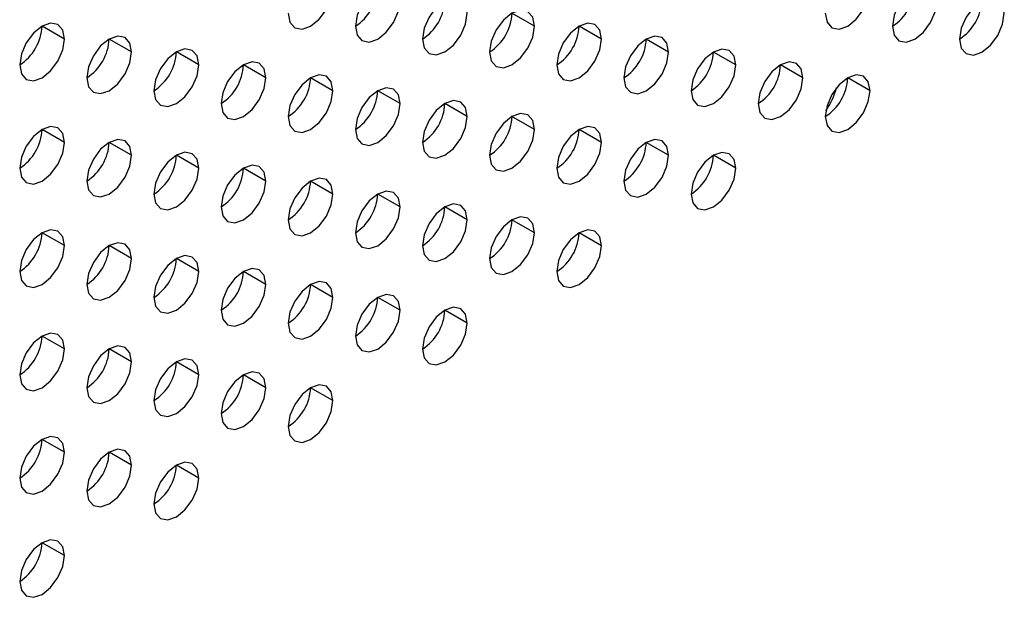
# Model space of a CAD drawing. Header units: millimetres. Extents: x 0 to 1118, y 0 to 864.
# Tile 247 of 256: x 954.85 to 957.97, y 664.39 to 666.22. Entities that reach past the tile are written whole.
import ezdxf

# ---------------------------------------------------------------- set-up
doc = ezdxf.new("R2010")
doc.units = ezdxf.units.MM

msp = doc.modelspace()

# ---------------------------------------------------------------- linework, layer by layer
at = {"color": 7, "linetype": 'Continuous', "lineweight": 25}
for p, q in [((956.481, 666.1949), (956.4103, 666.2358)), ((954.9961, 666.1542), (954.9254, 666.1951)), ((956.6932, 666.1541), (956.6225, 666.1949)), ((955.2082, 666.1134), (955.1375, 666.1542)), ((956.9053, 666.1132), (956.8346, 666.1541)), ((955.4204, 666.0726), (955.3497, 666.1134)), ((957.1174, 666.0724), (957.0467, 666.1132)), ((955.6325, 666.0317), (955.5618, 666.0725)), ((957.3296, 666.0315), (957.2589, 666.0724)), ((955.8446, 665.9909), (955.7739, 666.0317)), ((957.5417, 665.9907), (957.471, 666.0315)), ((956.0568, 665.95), (955.9861, 665.9908)), ((956.2689, 665.9092), (956.1982, 665.95)), ((956.481, 665.8683), (956.4103, 665.9091)), ((954.9961, 665.8276), (954.9254, 665.8685)), ((956.6932, 665.8275), (956.6225, 665.8683)), ((955.2082, 665.7868), (955.1375, 665.8276)), ((956.9053, 665.7866), (956.8346, 665.8274)), ((955.4204, 665.7459), (955.3497, 665.7868)), ((957.1174, 665.7458), (957.0467, 665.7866)), ((955.6325, 665.7051), (955.5618, 665.7459)), ((955.8446, 665.6642), (955.7739, 665.7051)), ((956.0568, 665.6234), (955.9861, 665.6642)), ((956.2689, 665.5826), (956.1982, 665.6234)), ((956.481, 665.5417), (956.4103, 665.5825)), ((954.9961, 665.501), (954.9254, 665.5418)), ((956.6932, 665.5009), (956.6225, 665.5417)), ((955.2082, 665.4602), (955.1375, 665.501)), ((955.4204, 665.4193), (955.3497, 665.4601)), ((955.6325, 665.3785), (955.5618, 665.4193)), ((955.8446, 665.3376), (955.7739, 665.3784)), ((956.0568, 665.2968), (955.9861, 665.3376)), ((956.2689, 665.2559), (956.1982, 665.2968)), ((954.9961, 665.1744), (954.9254, 665.2152)), ((955.2082, 665.1336), (955.1375, 665.1744)), ((955.4204, 665.0927), (955.3497, 665.1335)), ((955.6325, 665.0519), (955.5618, 665.0927)), ((955.8446, 665.011), (955.7739, 665.0518)), ((954.9961, 664.8478), (954.9254, 664.8886)), ((955.2082, 664.8069), (955.1375, 664.8478)), ((955.4204, 664.7661), (955.3497, 664.8069)), ((954.9961, 664.5212), (954.9254, 664.562))]:
    msp.add_line(p, q, dxfattribs=at)
at = {"color": 7, "linetype": 'Continuous', "lineweight": 25, "flags": 128}
for points in [[(955.7032, 666.2358), (955.7086, 666.2077), (955.7239, 666.1901), (955.7469, 666.1856), (955.7739, 666.195), (955.801, 666.2168), (955.8239, 666.2478), (955.8393, 666.2831), (955.8446, 666.3175)], [(956.0568, 666.2766), (956.0514, 666.3048), (956.0361, 666.3224), (956.0131, 666.3269), (955.9861, 666.3175), (955.959, 666.2956), (955.9361, 666.2647), (955.9207, 666.2293), (955.9154, 666.195)], [(957.4003, 666.2357), (957.4057, 666.2075), (957.421, 666.1899), (957.4439, 666.1854), (957.471, 666.1948), (957.498, 666.2167), (957.521, 666.2476), (957.5363, 666.283), (957.5417, 666.3173)], [(957.7538, 666.2765), (957.7485, 666.3046), (957.7331, 666.3223), (957.7102, 666.3267), (957.6831, 666.3173), (957.6561, 666.2955), (957.6331, 666.2645), (957.6178, 666.2292), (957.6124, 666.1948)], [(956.2689, 666.2358), (956.2635, 666.2639), (956.2482, 666.2816), (956.2253, 666.286), (956.1982, 666.2766), (956.1711, 666.2548), (956.1482, 666.2238), (956.1329, 666.1885), (956.1275, 666.1541)], [(957.966, 666.2356), (957.9606, 666.2638), (957.9453, 666.2814), (957.9223, 666.2859), (957.8953, 666.2765), (957.8682, 666.2546), (957.8453, 666.2237), (957.8299, 666.1883), (957.8245, 666.154)], [(955.9154, 666.195), (955.9207, 666.1668), (955.9361, 666.1492), (955.959, 666.1447), (955.9861, 666.1542), (956.0131, 666.176), (956.0361, 666.2069), (956.0514, 666.2423), (956.0568, 666.2766)], [(957.6124, 666.1948), (957.6178, 666.1667), (957.6331, 666.149), (957.6561, 666.1446), (957.6831, 666.154), (957.7102, 666.1758), (957.7331, 666.2068), (957.7485, 666.2421), (957.7538, 666.2765)], [(956.1275, 666.1541), (956.1329, 666.126), (956.1482, 666.1084), (956.1711, 666.1039), (956.1982, 666.1133), (956.2253, 666.1351), (956.2482, 666.1661), (956.2635, 666.2014), (956.2689, 666.2358)], [(956.481, 666.1949), (956.4757, 666.2231), (956.4603, 666.2407), (956.4374, 666.2452), (956.4103, 666.2358), (956.3833, 666.2139), (956.3603, 666.183), (956.345, 666.1476), (956.3396, 666.1133)], [(957.8245, 666.154), (957.8299, 666.1258), (957.8453, 666.1082), (957.8682, 666.1037), (957.8953, 666.1131), (957.9223, 666.135), (957.9453, 666.1659), (957.9606, 666.2013), (957.966, 666.2356)], [(954.9961, 666.1542), (954.9907, 666.1824), (954.9754, 666.2), (954.9525, 666.2045), (954.9254, 666.1951), (954.8983, 666.1732), (954.8754, 666.1423), (954.8601, 666.107), (954.8547, 666.0726)], [(956.3396, 666.1133), (956.345, 666.0852), (956.3603, 666.0675), (956.3833, 666.0631), (956.4103, 666.0725), (956.4374, 666.0943), (956.4603, 666.1252), (956.4757, 666.1606), (956.481, 666.1949)], [(956.6932, 666.1541), (956.6878, 666.1822), (956.6725, 666.1999), (956.6495, 666.2043), (956.6225, 666.1949), (956.5954, 666.1731), (956.5725, 666.1421), (956.5571, 666.1068), (956.5518, 666.0724)], [(954.8547, 666.0726), (954.8601, 666.0445), (954.8754, 666.0268), (954.8983, 666.0224), (954.9254, 666.0318), (954.9525, 666.0536), (954.9754, 666.0846), (954.9907, 666.1199), (954.9961, 666.1542)], [(955.2082, 666.1134), (955.2029, 666.1415), (955.1875, 666.1592), (955.1646, 666.1636), (955.1375, 666.1542), (955.1105, 666.1324), (955.0875, 666.1015), (955.0722, 666.0661), (955.0668, 666.0318)], [(956.5518, 666.0724), (956.5571, 666.0443), (956.5725, 666.0267), (956.5954, 666.0222), (956.6225, 666.0316), (956.6495, 666.0535), (956.6725, 666.0844), (956.6878, 666.1197), (956.6932, 666.1541)], [(956.9053, 666.1132), (956.8999, 666.1414), (956.8846, 666.159), (956.8617, 666.1635), (956.8346, 666.1541), (956.8075, 666.1322), (956.7846, 666.1013), (956.7693, 666.066), (956.7639, 666.0316)], [(955.0668, 666.0318), (955.0722, 666.0036), (955.0875, 665.986), (955.1105, 665.9815), (955.1375, 665.9909), (955.1646, 666.0128), (955.1875, 666.0437), (955.2029, 666.079), (955.2082, 666.1134)], [(955.4204, 666.0726), (955.415, 666.1007), (955.3997, 666.1183), (955.3767, 666.1228), (955.3497, 666.1134), (955.3226, 666.0916), (955.2997, 666.0606), (955.2843, 666.0253), (955.279, 665.9909)], [(956.7639, 666.0316), (956.7693, 666.0035), (956.7846, 665.9858), (956.8075, 665.9814), (956.8346, 665.9908), (956.8617, 666.0126), (956.8846, 666.0435), (956.8999, 666.0789), (956.9053, 666.1132)], [(957.1174, 666.0724), (957.1121, 666.1005), (957.0967, 666.1182), (957.0738, 666.1226), (957.0467, 666.1132), (957.0197, 666.0914), (956.9967, 666.0604), (956.9814, 666.0251), (956.976, 665.9908)], [(955.279, 665.9909), (955.2843, 665.9628), (955.2997, 665.9451), (955.3226, 665.9407), (955.3497, 665.9501), (955.3767, 665.9719), (955.3997, 666.0029), (955.415, 666.0382), (955.4204, 666.0726)], [(955.6325, 666.0317), (955.6271, 666.0598), (955.6118, 666.0775), (955.5889, 666.0819), (955.5618, 666.0725), (955.5347, 666.0507), (955.5118, 666.0198), (955.4965, 665.9844), (955.4911, 665.9501)], [(956.976, 665.9908), (956.9814, 665.9626), (956.9967, 665.945), (957.0197, 665.9405), (957.0467, 665.9499), (957.0738, 665.9718), (957.0967, 666.0027), (957.1121, 666.038), (957.1174, 666.0724)], [(957.3296, 666.0315), (957.3242, 666.0597), (957.3089, 666.0773), (957.2859, 666.0818), (957.2589, 666.0724), (957.2318, 666.0505), (957.2089, 666.0196), (957.1935, 665.9843), (957.1881, 665.9499)], [(955.4911, 665.9501), (955.4965, 665.9219), (955.5118, 665.9043), (955.5347, 665.8998), (955.5618, 665.9092), (955.5889, 665.9311), (955.6118, 665.962), (955.6271, 665.9974), (955.6325, 666.0317)], [(955.8446, 665.9909), (955.8393, 666.019), (955.8239, 666.0366), (955.801, 666.0411), (955.7739, 666.0317), (955.7469, 666.0099), (955.7239, 665.9789), (955.7086, 665.9436), (955.7032, 665.9092)], [(957.1881, 665.9499), (957.1935, 665.9218), (957.2089, 665.9041), (957.2318, 665.8997), (957.2589, 665.9091), (957.2859, 665.9309), (957.3089, 665.9619), (957.3242, 665.9972), (957.3296, 666.0315)], [(957.5417, 665.9907), (957.5363, 666.0188), (957.521, 666.0365), (957.498, 666.0409), (957.471, 666.0315), (957.4439, 666.0097), (957.421, 665.9788), (957.4057, 665.9434), (957.4003, 665.9091)], [(956.0568, 665.95), (956.0514, 665.9782), (956.0361, 665.9958), (956.0131, 666.0003), (955.9861, 665.9908), (955.959, 665.969), (955.9361, 665.9381), (955.9207, 665.9027), (955.9154, 665.8684)], [(955.7032, 665.9092), (955.7086, 665.8811), (955.7239, 665.8634), (955.7469, 665.859), (955.7739, 665.8684), (955.801, 665.8902), (955.8239, 665.9212), (955.8393, 665.9565), (955.8446, 665.9909)], [(957.4003, 665.9091), (957.4057, 665.8809), (957.421, 665.8633), (957.4439, 665.8588), (957.471, 665.8682), (957.498, 665.8901), (957.521, 665.921), (957.5363, 665.9563), (957.5417, 665.9907)], [(955.9154, 665.8684), (955.9207, 665.8402), (955.9361, 665.8226), (955.959, 665.8181), (955.9861, 665.8275), (956.0131, 665.8494), (956.0361, 665.8803), (956.0514, 665.9157), (956.0568, 665.95)], [(956.2689, 665.9092), (956.2635, 665.9373), (956.2482, 665.9549), (956.2253, 665.9594), (956.1982, 665.95), (956.1711, 665.9282), (956.1482, 665.8972), (956.1329, 665.8619), (956.1275, 665.8275)], [(956.1275, 665.8275), (956.1329, 665.7994), (956.1482, 665.7817), (956.1711, 665.7773), (956.1982, 665.7867), (956.2253, 665.8085), (956.2482, 665.8395), (956.2635, 665.8748), (956.2689, 665.9092)], [(956.481, 665.8683), (956.4757, 665.8965), (956.4603, 665.9141), (956.4374, 665.9186), (956.4103, 665.9092), (956.3833, 665.8873), (956.3603, 665.8564), (956.345, 665.821), (956.3396, 665.7867)], [(954.9961, 665.8276), (954.9907, 665.8558), (954.9754, 665.8734), (954.9525, 665.8779), (954.9254, 665.8685), (954.8983, 665.8466), (954.8754, 665.8157), (954.8601, 665.7803), (954.8547, 665.746)], [(956.6932, 665.8275), (956.6878, 665.8556), (956.6725, 665.8733), (956.6495, 665.8777), (956.6225, 665.8683), (956.5954, 665.8465), (956.5725, 665.8155), (956.5571, 665.7802), (956.5518, 665.7458)], [(956.3396, 665.7867), (956.345, 665.7585), (956.3603, 665.7409), (956.3833, 665.7364), (956.4103, 665.7458), (956.4374, 665.7677), (956.4603, 665.7986), (956.4757, 665.834), (956.481, 665.8683)], [(954.8547, 665.746), (954.8601, 665.7179), (954.8754, 665.7002), (954.8983, 665.6958), (954.9254, 665.7052), (954.9525, 665.727), (954.9754, 665.7579), (954.9907, 665.7933), (954.9961, 665.8276)], [(955.2082, 665.7868), (955.2029, 665.8149), (955.1875, 665.8326), (955.1646, 665.837), (955.1375, 665.8276), (955.1105, 665.8058), (955.0875, 665.7748), (955.0722, 665.7395), (955.0668, 665.7051)], [(956.5518, 665.7458), (956.5571, 665.7177), (956.5725, 665.7), (956.5954, 665.6956), (956.6225, 665.705), (956.6495, 665.7268), (956.6725, 665.7578), (956.6878, 665.7931), (956.6932, 665.8275)], [(956.9053, 665.7866), (956.8999, 665.8148), (956.8846, 665.8324), (956.8617, 665.8369), (956.8346, 665.8275), (956.8075, 665.8056), (956.7846, 665.7747), (956.7693, 665.7393), (956.7639, 665.705)], [(955.0668, 665.7051), (955.0722, 665.677), (955.0875, 665.6594), (955.1105, 665.6549), (955.1375, 665.6643), (955.1646, 665.6861), (955.1875, 665.7171), (955.2029, 665.7524), (955.2082, 665.7868)], [(955.4204, 665.7459), (955.415, 665.7741), (955.3997, 665.7917), (955.3767, 665.7962), (955.3497, 665.7868), (955.3226, 665.7649), (955.2997, 665.734), (955.2843, 665.6987), (955.279, 665.6643)], [(956.7639, 665.705), (956.7693, 665.6768), (956.7846, 665.6592), (956.8075, 665.6547), (956.8346, 665.6642), (956.8617, 665.686), (956.8846, 665.7169), (956.8999, 665.7523), (956.9053, 665.7866)], [(957.1174, 665.7458), (957.1121, 665.7739), (957.0967, 665.7916), (957.0738, 665.796), (957.0467, 665.7866), (957.0197, 665.7648), (956.9967, 665.7338), (956.9814, 665.6985), (956.976, 665.6641)], [(955.6325, 665.7051), (955.6271, 665.7332), (955.6118, 665.7509), (955.5889, 665.7553), (955.5618, 665.7459), (955.5347, 665.7241), (955.5118, 665.6931), (955.4965, 665.6578), (955.4911, 665.6235)], [(955.279, 665.6643), (955.2843, 665.6362), (955.2997, 665.6185), (955.3226, 665.6141), (955.3497, 665.6235), (955.3767, 665.6453), (955.3997, 665.6762), (955.415, 665.7116), (955.4204, 665.7459)], [(956.976, 665.6641), (956.9814, 665.636), (956.9967, 665.6184), (957.0197, 665.6139), (957.0467, 665.6233), (957.0738, 665.6451), (957.0967, 665.6761), (957.1121, 665.7114), (957.1174, 665.7458)], [(955.4911, 665.6235), (955.4965, 665.5953), (955.5118, 665.5777), (955.5347, 665.5732), (955.5618, 665.5826), (955.5889, 665.6045), (955.6118, 665.6354), (955.6271, 665.6707), (955.6325, 665.7051)], [(955.8446, 665.6642), (955.8393, 665.6924), (955.8239, 665.71), (955.801, 665.7145), (955.7739, 665.7051), (955.7469, 665.6832), (955.7239, 665.6523), (955.7086, 665.617), (955.7032, 665.5826)], [(955.7032, 665.5826), (955.7086, 665.5545), (955.7239, 665.5368), (955.7469, 665.5324), (955.7739, 665.5418), (955.801, 665.5636), (955.8239, 665.5945), (955.8393, 665.6299), (955.8446, 665.6642)], [(956.0568, 665.6234), (956.0514, 665.6515), (956.0361, 665.6692), (956.0131, 665.6736), (955.9861, 665.6642), (955.959, 665.6424), (955.9361, 665.6115), (955.9207, 665.5761), (955.9154, 665.5418)], [(956.2689, 665.5826), (956.2635, 665.6107), (956.2482, 665.6283), (956.2253, 665.6328), (956.1982, 665.6234), (956.1711, 665.6015), (956.1482, 665.5706), (956.1329, 665.5353), (956.1275, 665.5009)], [(955.9154, 665.5418), (955.9207, 665.5136), (955.9361, 665.496), (955.959, 665.4915), (955.9861, 665.5009), (956.0131, 665.5228), (956.0361, 665.5537), (956.0514, 665.589), (956.0568, 665.6234)], [(956.1275, 665.5009), (956.1329, 665.4728), (956.1482, 665.4551), (956.1711, 665.4507), (956.1982, 665.4601), (956.2253, 665.4819), (956.2482, 665.5129), (956.2635, 665.5482), (956.2689, 665.5826)], [(956.481, 665.5417), (956.4757, 665.5698), (956.4603, 665.5875), (956.4374, 665.5919), (956.4103, 665.5825), (956.3833, 665.5607), (956.3603, 665.5298), (956.345, 665.4944), (956.3396, 665.4601)], [(954.9961, 665.501), (954.9907, 665.5292), (954.9754, 665.5468), (954.9525, 665.5513), (954.9254, 665.5418), (954.8983, 665.52), (954.8754, 665.4891), (954.8601, 665.4537), (954.8547, 665.4194)], [(956.3396, 665.4601), (956.345, 665.4319), (956.3603, 665.4143), (956.3833, 665.4098), (956.4103, 665.4192), (956.4374, 665.4411), (956.4603, 665.472), (956.4757, 665.5073), (956.481, 665.5417)], [(956.6932, 665.5009), (956.6878, 665.529), (956.6725, 665.5466), (956.6495, 665.5511), (956.6225, 665.5417), (956.5954, 665.5199), (956.5725, 665.4889), (956.5571, 665.4536), (956.5518, 665.4192)], [(954.8547, 665.4194), (954.8601, 665.3912), (954.8754, 665.3736), (954.8983, 665.3691), (954.9254, 665.3785), (954.9525, 665.4004), (954.9754, 665.4313), (954.9907, 665.4667), (954.9961, 665.501)], [(955.2082, 665.4602), (955.2029, 665.4883), (955.1875, 665.506), (955.1646, 665.5104), (955.1375, 665.501), (955.1105, 665.4792), (955.0875, 665.4482), (955.0722, 665.4129), (955.0668, 665.3785)], [(956.5518, 665.4192), (956.5571, 665.3911), (956.5725, 665.3734), (956.5954, 665.369), (956.6225, 665.3784), (956.6495, 665.4002), (956.6725, 665.4312), (956.6878, 665.4665), (956.6932, 665.5009)], [(955.4204, 665.4193), (955.415, 665.4475), (955.3997, 665.4651), (955.3767, 665.4696), (955.3497, 665.4602), (955.3226, 665.4383), (955.2997, 665.4074), (955.2843, 665.372), (955.279, 665.3377)], [(955.0668, 665.3785), (955.0722, 665.3504), (955.0875, 665.3327), (955.1105, 665.3283), (955.1375, 665.3377), (955.1646, 665.3595), (955.1875, 665.3905), (955.2029, 665.4258), (955.2082, 665.4602)], [(955.279, 665.3377), (955.2843, 665.3095), (955.2997, 665.2919), (955.3226, 665.2874), (955.3497, 665.2968), (955.3767, 665.3187), (955.3997, 665.3496), (955.415, 665.385), (955.4204, 665.4193)], [(955.6325, 665.3785), (955.6271, 665.4066), (955.6118, 665.4243), (955.5889, 665.4287), (955.5618, 665.4193), (955.5347, 665.3975), (955.5118, 665.3665), (955.4965, 665.3312), (955.4911, 665.2968)], [(955.4911, 665.2968), (955.4965, 665.2687), (955.5118, 665.2511), (955.5347, 665.2466), (955.5618, 665.256), (955.5889, 665.2778), (955.6118, 665.3088), (955.6271, 665.3441), (955.6325, 665.3785)], [(955.8446, 665.3376), (955.8393, 665.3658), (955.8239, 665.3834), (955.801, 665.3879), (955.7739, 665.3785), (955.7469, 665.3566), (955.7239, 665.3257), (955.7086, 665.2903), (955.7032, 665.256)], [(956.0568, 665.2968), (956.0514, 665.3249), (956.0361, 665.3426), (956.0131, 665.347), (955.9861, 665.3376), (955.959, 665.3158), (955.9361, 665.2848), (955.9207, 665.2495), (955.9154, 665.2151)], [(955.7032, 665.256), (955.7086, 665.2278), (955.7239, 665.2102), (955.7469, 665.2057), (955.7739, 665.2152), (955.801, 665.237), (955.8239, 665.2679), (955.8393, 665.3033), (955.8446, 665.3376)], [(955.9154, 665.2151), (955.9207, 665.187), (955.9361, 665.1694), (955.959, 665.1649), (955.9861, 665.1743), (956.0131, 665.1961), (956.0361, 665.2271), (956.0514, 665.2624), (956.0568, 665.2968)], [(956.2689, 665.2559), (956.2635, 665.2841), (956.2482, 665.3017), (956.2253, 665.3062), (956.1982, 665.2968), (956.1711, 665.2749), (956.1482, 665.244), (956.1329, 665.2086), (956.1275, 665.1743)], [(956.1275, 665.1743), (956.1329, 665.1462), (956.1482, 665.1285), (956.1711, 665.1241), (956.1982, 665.1335), (956.2253, 665.1553), (956.2482, 665.1862), (956.2635, 665.2216), (956.2689, 665.2559)], [(954.9961, 665.1744), (954.9907, 665.2025), (954.9754, 665.2202), (954.9525, 665.2246), (954.9254, 665.2152), (954.8983, 665.1934), (954.8754, 665.1625), (954.8601, 665.1271), (954.8547, 665.0928)], [(954.8547, 665.0928), (954.8601, 665.0646), (954.8754, 665.047), (954.8983, 665.0425), (954.9254, 665.0519), (954.9525, 665.0738), (954.9754, 665.1047), (954.9907, 665.14), (954.9961, 665.1744)], [(955.2082, 665.1336), (955.2029, 665.1617), (955.1875, 665.1793), (955.1646, 665.1838), (955.1375, 665.1744), (955.1105, 665.1525), (955.0875, 665.1216), (955.0722, 665.0863), (955.0668, 665.0519)], [(955.0668, 665.0519), (955.0722, 665.0238), (955.0875, 665.0061), (955.1105, 665.0017), (955.1375, 665.0111), (955.1646, 665.0329), (955.1875, 665.0639), (955.2029, 665.0992), (955.2082, 665.1336)], [(955.4204, 665.0927), (955.415, 665.1208), (955.3997, 665.1385), (955.3767, 665.1429), (955.3497, 665.1335), (955.3226, 665.1117), (955.2997, 665.0808), (955.2843, 665.0454), (955.279, 665.0111)], [(955.6325, 665.0519), (955.6271, 665.08), (955.6118, 665.0976), (955.5889, 665.1021), (955.5618, 665.0927), (955.5347, 665.0709), (955.5118, 665.0399), (955.4965, 665.0046), (955.4911, 664.9702)], [(955.279, 665.0111), (955.2843, 664.9829), (955.2997, 664.9653), (955.3226, 664.9608), (955.3497, 664.9702), (955.3767, 664.9921), (955.3997, 665.023), (955.415, 665.0584), (955.4204, 665.0927)], [(955.4911, 664.9702), (955.4965, 664.9421), (955.5118, 664.9244), (955.5347, 664.92), (955.5618, 664.9294), (955.5889, 664.9512), (955.6118, 664.9822), (955.6271, 665.0175), (955.6325, 665.0519)], [(955.8446, 665.011), (955.8393, 665.0392), (955.8239, 665.0568), (955.801, 665.0613), (955.7739, 665.0518), (955.7469, 665.03), (955.7239, 664.9991), (955.7086, 664.9637), (955.7032, 664.9294)], [(955.7032, 664.9294), (955.7086, 664.9012), (955.7239, 664.8836), (955.7469, 664.8791), (955.7739, 664.8885), (955.801, 664.9104), (955.8239, 664.9413), (955.8393, 664.9767), (955.8446, 665.011)], [(954.9961, 664.8478), (954.9907, 664.8759), (954.9754, 664.8936), (954.9525, 664.898), (954.9254, 664.8886), (954.8983, 664.8668), (954.8754, 664.8358), (954.8601, 664.8005), (954.8547, 664.7661)], [(954.8547, 664.7661), (954.8601, 664.738), (954.8754, 664.7204), (954.8983, 664.7159), (954.9254, 664.7253), (954.9525, 664.7471), (954.9754, 664.7781), (954.9907, 664.8134), (954.9961, 664.8478)], [(955.2082, 664.8069), (955.2029, 664.8351), (955.1875, 664.8527), (955.1646, 664.8572), (955.1375, 664.8478), (955.1105, 664.8259), (955.0875, 664.795), (955.0722, 664.7596), (955.0668, 664.7253)], [(955.4204, 664.7661), (955.415, 664.7942), (955.3997, 664.8119), (955.3767, 664.8163), (955.3497, 664.8069), (955.3226, 664.7851), (955.2997, 664.7541), (955.2843, 664.7188), (955.279, 664.6844)], [(955.0668, 664.7253), (955.0722, 664.6972), (955.0875, 664.6795), (955.1105, 664.6751), (955.1375, 664.6845), (955.1646, 664.7063), (955.1875, 664.7372), (955.2029, 664.7726), (955.2082, 664.8069)], [(955.279, 664.6844), (955.2843, 664.6563), (955.2997, 664.6387), (955.3226, 664.6342), (955.3497, 664.6436), (955.3767, 664.6655), (955.3997, 664.6964), (955.415, 664.7317), (955.4204, 664.7661)], [(954.9961, 664.5212), (954.9907, 664.5493), (954.9754, 664.5669), (954.9525, 664.5714), (954.9254, 664.562), (954.8983, 664.5402), (954.8754, 664.5092), (954.8601, 664.4739), (954.8547, 664.4395)], [(954.8547, 664.4395), (954.8601, 664.4114), (954.8754, 664.3937), (954.8983, 664.3893), (954.9254, 664.3987), (954.9525, 664.4205), (954.9754, 664.4515), (954.9907, 664.4868), (954.9961, 664.5212)]]:
    msp.add_lwpolyline(points, dxfattribs=at)
at = {"color": 7, "linetype": 'Continuous', "lineweight": 25}
for centre, radius, start, end in [((955.8325, 666.3244), 0.1537, 302.6055, 357.3945), ((957.5296, 666.3243), 0.1537, 302.6055, 357.3945), ((956.0447, 666.2836), 0.1537, 302.6055, 357.3945), ((957.7417, 666.2834), 0.1537, 302.6055, 357.3945), ((956.2568, 666.2427), 0.1537, 302.6055, 357.3945), ((954.7719, 666.2021), 0.1537, 302.6055, 357.3945), ((956.4689, 666.2019), 0.1537, 302.6055, 357.3945), ((954.984, 666.1612), 0.1537, 302.6055, 357.3945), ((956.6811, 666.161), 0.1537, 302.6055, 357.3945), ((955.1961, 666.1204), 0.1537, 302.6055, 357.3945), ((956.8932, 666.1202), 0.1537, 302.6055, 357.3945), ((955.4083, 666.0795), 0.1537, 302.6055, 357.3945), ((957.1053, 666.0794), 0.1537, 302.6055, 357.3945), ((955.6204, 666.0387), 0.1537, 302.6055, 357.3945), ((957.3175, 666.0385), 0.1537, 302.6055, 357.3945), ((957.1972, 666.0668), 0.2478, 325.6501, 344.5521), ((955.8325, 665.9978), 0.1537, 302.6055, 357.3945), ((956.0447, 665.957), 0.1537, 302.6055, 357.3945), ((956.2568, 665.9161), 0.1537, 302.6055, 357.3945), ((954.7719, 665.8754), 0.1537, 302.6055, 357.3945), ((956.4689, 665.8753), 0.1537, 302.6055, 357.3945), ((954.984, 665.8346), 0.1537, 302.6055, 357.3945), ((956.6811, 665.8344), 0.1537, 302.6055, 357.3945), ((955.1961, 665.7937), 0.1537, 302.6055, 357.3945), ((956.8932, 665.7936), 0.1537, 302.6055, 357.3945), ((955.4083, 665.7529), 0.1537, 302.6055, 357.3945), ((955.6204, 665.7121), 0.1537, 302.6055, 357.3945), ((955.8325, 665.6712), 0.1537, 302.6055, 357.3945), ((956.0447, 665.6304), 0.1537, 302.6055, 357.3945), ((956.2568, 665.5895), 0.1537, 302.6055, 357.3945), ((954.7719, 665.5488), 0.1537, 302.6055, 357.3945), ((956.4689, 665.5487), 0.1537, 302.6055, 357.3945), ((954.984, 665.508), 0.1537, 302.6055, 357.3945), ((955.1961, 665.4671), 0.1537, 302.6055, 357.3945), ((955.4083, 665.4263), 0.1537, 302.6055, 357.3945), ((955.6204, 665.3854), 0.1537, 302.6055, 357.3945), ((955.8325, 665.3446), 0.1537, 302.6055, 357.3945), ((956.0447, 665.3037), 0.1537, 302.6055, 357.3945), ((954.7719, 665.2222), 0.1537, 302.6055, 357.3945), ((954.984, 665.1814), 0.1537, 302.6055, 357.3945), ((955.1961, 665.1405), 0.1537, 302.6055, 357.3945), ((955.4083, 665.0997), 0.1537, 302.6055, 357.3945), ((955.6204, 665.0588), 0.1537, 302.6055, 357.3945), ((954.7719, 664.8956), 0.1537, 302.6055, 357.3945), ((954.984, 664.8547), 0.1537, 302.6055, 357.3945), ((955.1961, 664.8139), 0.1537, 302.6055, 357.3945), ((954.7719, 664.569), 0.1537, 302.6055, 357.3945)]:
    msp.add_arc(centre, radius, start, end, dxfattribs=at)

doc.saveas('drawing.dxf')
